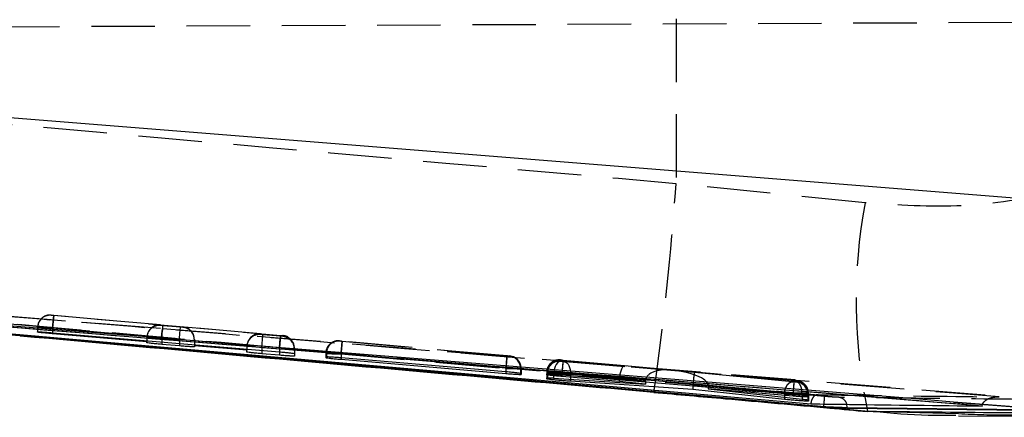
# Model space of a CAD drawing. Extents: x 48 to 403, y 78 to 251.
# Tile 7 of 21: x 172.71 to 192.4, y 117.58 to 125.54. Entities that reach past the tile are written whole.
import ezdxf

# ---------------------------------------------------------------- set-up
doc = ezdxf.new("R2010")
doc.units = 0
doc.linetypes.add('HIDDEN', pattern=[1.905, 1.27, -0.635])
doc.layers.get('0').update_dxf_attribs({"linetype": 'CONTINUOUS'})

msp = doc.modelspace()

# ---------------------------------------------------------------- linework, layer by layer
at = {"color": 7, "linetype": 'HIDDEN'}
for p, q in [((156.9967, 125.3332), (202.3185, 125.5309)), ((185.8368, 125.5561), (185.8368, 122.2566)), ((189.615, 121.8716), (185.8368, 122.2566)), ((162.5785, 120.396), (175.5613, 119.3575)), ((162.8623, 120.3747), (175.5613, 119.3575)), ((173.3386, 119.6245), (173.3886, 119.6205)), ((173.3386, 119.6215), (173.3386, 119.6245)), ((173.3886, 119.6167), (173.3386, 119.6215)), ((173.3886, 119.6205), (173.3665, 119.3715)), ((173.3666, 119.3677), (173.3886, 119.6167)), ((173.3886, 119.6205), (177.9239, 119.219)), ((175.5239, 119.4276), (173.3886, 119.6167)), ((173.0666, 119.3779), (173.0665, 119.3725)), ((173.0666, 119.3755), (173.0665, 119.3725)), ((173.0665, 119.3725), (173.0665, 119.2833)), ((173.0667, 119.3809), (173.0666, 119.3779)), ((173.0666, 119.3755), (173.0666, 119.2902)), ((177.9018, 118.97), (173.3665, 119.3715)), ((173.3665, 119.3715), (173.3665, 119.2708)), ((173.3666, 119.3677), (175.253, 119.2007)), ((173.3666, 119.3677), (173.3666, 119.2708)), ((175.5239, 119.418), (175.5239, 119.4276)), ((175.5739, 119.4131), (175.5239, 119.418)), ((175.5613, 119.3575), (192.7125, 117.9733)), ((175.9239, 119.3821), (175.5739, 119.4131)), ((175.9739, 119.3781), (175.9239, 119.3821)), ((177.5239, 119.2506), (175.9739, 119.3878)), ((175.9739, 119.3878), (175.9739, 119.3781)), ((175.2518, 119.1765), (175.2518, 119.1121)), ((175.5518, 119.1641), (175.9018, 119.1331)), ((175.5518, 119.1641), (175.5518, 119.0869)), ((177.5239, 119.2359), (177.5239, 119.2506)), ((177.5739, 119.231), (177.5239, 119.2359)), ((177.9239, 119.2), (177.5739, 119.231)), ((177.9239, 119.219), (177.9018, 118.97)), ((177.9239, 119.219), (177.9739, 119.2141)), ((177.9739, 119.196), (177.9239, 119.2)), ((177.9739, 119.2141), (177.9739, 119.196)), ((175.9018, 119.1331), (175.9018, 119.0574)), ((176.2018, 119.1367), (176.2018, 119.1167)), ((176.2018, 119.1167), (177.253, 119.0236)), ((176.2018, 119.1167), (176.2018, 119.0322)), ((177.2518, 118.9995), (177.2518, 118.9438)), ((177.5518, 118.982), (177.9018, 118.951)), ((177.5518, 118.982), (177.5518, 118.9185)), ((177.9018, 118.97), (177.9018, 118.8891)), ((177.9018, 118.951), (177.9018, 118.8891)), ((178.2018, 118.9651), (178.2018, 118.8566)), ((179.1027, 119.1041), (179.1028, 119.1087)), ((179.1028, 119.1087), (179.1053, 119.1086)), ((179.1575, 119.1043), (182.4543, 118.8124)), ((182.4553, 118.8068), (179.1581, 119.0987)), ((178.8308, 118.8651), (178.8307, 118.8605)), ((178.8307, 118.8605), (178.8307, 118.8551)), ((178.8308, 118.8597), (178.8307, 118.8551)), ((178.8307, 118.8551), (178.8307, 118.7734)), ((178.8308, 118.8651), (178.8308, 118.8597)), ((178.8308, 118.8597), (178.8308, 118.7872)), ((178.8449, 118.8596), (178.8449, 118.7883)), ((179.1351, 118.8553), (179.1351, 118.8553)), ((182.4327, 118.5634), (179.1351, 118.8553)), ((179.1351, 118.8553), (179.1351, 118.7689)), ((179.1357, 118.8497), (179.1358, 118.8498)), ((179.1357, 118.8497), (179.1357, 118.7689)), ((179.1358, 118.8498), (182.4333, 118.5578)), ((182.5092, 118.8025), (182.5074, 118.8026)), ((182.5093, 118.8071), (182.5092, 118.8025)), ((182.4327, 118.5634), (182.4327, 118.5634)), ((182.4327, 118.5634), (182.4327, 118.489)), ((182.4333, 118.5578), (182.4333, 118.489)), ((182.7371, 118.5535), (182.7361, 118.5766)), ((182.7371, 118.5535), (182.7372, 118.5581)), ((182.7372, 118.5581), (182.7372, 118.4546)), ((182.7372, 118.4546), (182.7372, 118.5581)), ((183.5203, 118.6996), (183.5204, 118.7054)), ((183.5204, 118.7054), (183.5231, 118.7053)), ((183.5208, 118.7233), (183.5209, 118.7282)), ((183.5209, 118.7282), (183.524, 118.7281)), ((183.5231, 118.7053), (183.545, 118.7036)), ((183.545, 118.7036), (185.6839, 118.5259)), ((183.5756, 118.7238), (188.2016, 118.3143)), ((184.8059, 118.609), (183.5762, 118.7179)), ((186.2014, 118.4763), (183.6054, 118.6917)), ((185.6839, 118.5259), (184.8059, 118.609)), ((182.7274, 118.5535), (182.7274, 118.4571)), ((182.7371, 118.5535), (182.7371, 118.439)), ((183.2484, 118.4564), (183.2482, 118.4506)), ((183.2483, 118.456), (183.2482, 118.4506)), ((183.2482, 118.4506), (183.2482, 118.3484)), ((183.2484, 118.4618), (183.2483, 118.456)), ((183.2484, 118.4618), (183.2484, 118.4564)), ((183.2484, 118.4564), (183.2484, 118.3688)), ((183.2488, 118.4797), (183.2487, 118.4743)), ((183.2488, 118.4792), (183.2487, 118.4743)), ((183.2487, 118.4743), (183.2487, 118.4304)), ((183.2489, 118.4846), (183.2488, 118.4792)), ((183.2489, 118.4846), (183.2488, 118.4797)), ((183.2488, 118.4792), (183.2488, 118.4468)), ((183.2488, 118.4792), (183.2488, 118.4287)), ((183.2639, 118.4563), (183.2639, 118.3703)), ((183.2667, 118.479), (183.2667, 118.4482)), ((185.2218, 118.3021), (183.3863, 118.4546)), ((183.3863, 118.4546), (183.3863, 118.3644)), ((183.5532, 118.4748), (183.5532, 118.4748)), ((188.1799, 118.0652), (183.5532, 118.4748)), ((183.5532, 118.4748), (183.5532, 118.4297)), ((183.5539, 118.4689), (183.5539, 118.4689)), ((183.5539, 118.4689), (184.703, 118.3672)), ((183.5539, 118.4689), (183.5539, 118.4297)), ((183.7211, 118.4426), (186.1748, 118.239)), ((183.7211, 118.4426), (183.7211, 118.3422)), ((188.2027, 118.3083), (185.7111, 118.5289)), ((185.7111, 118.5289), (188.2323, 118.2908)), ((188.1694, 118.2902), (186.2014, 118.4763)), ((184.7024, 118.3538), (185.2218, 118.3046)), ((184.7024, 118.3538), (184.7024, 118.3331)), ((185.2218, 118.3021), (185.2218, 118.2895)), ((186.1736, 118.214), (188.0023, 118.0411)), ((186.1736, 118.214), (186.1736, 118.2095)), ((188.355, 118.0417), (186.4771, 118.2191)), ((186.4773, 118.2101), (188.1807, 118.0593)), ((186.4773, 118.2101), (186.4773, 118.1839)), ((188.2564, 118.304), (188.2541, 118.3041)), ((188.2559, 118.2829), (188.2541, 118.2829)), ((188.2561, 118.2883), (188.2559, 118.2829)), ((188.2565, 118.3089), (188.2564, 118.304)), ((188.0023, 118.0411), (188.0024, 118.0412)), ((188.0023, 118.0411), (188.0023, 117.9831)), ((188.18, 118.0653), (188.1799, 118.0652)), ((188.1799, 118.0652), (188.1799, 118.0408)), ((188.1807, 118.0593), (188.1807, 118.0408)), ((188.355, 118.0418), (188.355, 118.0417)), ((188.355, 118.0417), (188.355, 117.945)), ((188.4712, 118.0551), (188.4712, 118.0065)), ((188.4726, 118.0339), (188.4726, 117.9288)), ((188.4844, 118.055), (188.4833, 118.0781)), ((188.4839, 118.0339), (188.484, 118.0393)), ((188.4839, 118.0339), (188.4839, 117.9258)), ((188.484, 118.0393), (188.484, 117.9257)), ((188.4844, 118.055), (188.4845, 118.0599)), ((188.4844, 118.055), (188.4844, 118.0056)), ((188.4845, 118.0056), (188.4845, 118.0599)), ((189.6678, 117.7059), (189.7781, 117.6982))]:
    msp.add_line(p, q, dxfattribs=at)
at = {"color": 7, "linetype": 'CONTINUOUS'}
for p, q in [((160.8312, 124.5189), (194.3208, 121.832)), ((188.7909, 117.7889), (162.8327, 120.1081)), ((191.9576, 117.8044), (163.3781, 120.124)), ((173.0665, 119.2833), (173.0666, 119.2902)), ((173.3665, 119.2708), (177.9018, 118.8891)), ((175.2518, 119.0917), (173.3666, 119.252)), ((175.2518, 119.1121), (175.2518, 119.0917)), ((175.2518, 119.0718), (175.2518, 119.0917)), ((175.9018, 119.0091), (175.5518, 119.0393)), ((176.2018, 119.0322), (176.2018, 119.0109)), ((176.2018, 119.0109), (176.2018, 118.9902)), ((177.2518, 118.9215), (176.2018, 119.0109)), ((177.2518, 118.9438), (177.2518, 118.9215)), ((177.2518, 118.8855), (177.2518, 118.9215)), ((177.9018, 118.8218), (177.5518, 118.8521)), ((178.2018, 118.8566), (178.2018, 118.8034)), ((178.8308, 118.7872), (178.8307, 118.7734)), ((178.8449, 118.7883), (178.8308, 118.7872)), ((182.4327, 118.489), (179.1351, 118.7689)), ((179.1357, 118.7395), (182.4333, 118.4564)), ((182.7274, 118.4377), (182.7371, 118.439)), ((182.7371, 118.439), (182.7372, 118.4546)), ((183.2482, 118.3484), (183.2484, 118.3688)), ((183.2484, 118.3688), (183.2639, 118.3703)), ((183.2487, 118.4304), (183.2488, 118.4468)), ((183.2488, 118.4468), (183.2667, 118.4482)), ((183.3863, 118.3644), (185.2218, 118.2429)), ((183.5532, 118.4297), (188.1799, 118.0408)), ((184.7024, 118.2983), (183.5539, 118.3958)), ((186.1736, 118.1377), (183.7211, 118.2996)), ((184.7024, 118.3331), (184.7024, 118.2983)), ((185.2218, 118.2429), (184.7024, 118.2983)), ((185.2218, 118.2895), (185.2218, 118.2429)), ((186.1736, 118.2095), (186.1736, 118.1377)), ((186.4773, 118.1839), (186.4773, 118.1476)), ((185.3894, 118.0854), (189.6833, 117.7008)), ((185.392, 118.0825), (185.3894, 118.0854)), ((188.0023, 117.9377), (186.1736, 118.1377)), ((186.4773, 118.1476), (188.355, 117.945)), ((188.1807, 118.0029), (186.4773, 118.1476)), ((188.4844, 117.9869), (188.4712, 117.9852)), ((188.4844, 118.0056), (188.4844, 117.9869)), ((188.4845, 118.0055), (188.4844, 117.9869)), ((188.4839, 117.9043), (188.4726, 117.9025)), ((188.4839, 117.9258), (188.4839, 117.9043)), ((188.484, 117.9257), (188.4839, 117.9043)), ((188.7909, 117.7952), (188.7909, 117.7888)), ((189.2609, 117.7763), (189.2609, 117.758)), ((194.2128, 117.657), (191.3864, 117.8843)), ((191.3864, 117.8843), (192.689, 117.779)), ((191.9584, 117.8108), (191.9576, 117.8044)), ((191.9584, 117.8108), (191.9663, 117.8374)), ((193.1841, 117.7139), (189.2609, 117.758)), ((191.4853, 117.6086), (195.9564, 117.5782))]:
    msp.add_line(p, q, dxfattribs=at)
at = {"color": 8, "linetype": 'CONTINUOUS'}
for p, q in [((172.7135, 119.2147), (185.3894, 118.0854)), ((173.3666, 119.2708), (173.3666, 119.252)), ((175.5518, 119.0869), (175.5518, 119.0393)), ((175.9018, 119.0574), (175.9018, 119.0091)), ((177.5518, 118.9185), (177.5518, 118.8521)), ((177.9018, 118.8891), (177.9018, 118.8218)), ((179.1357, 118.7689), (179.1357, 118.7395)), ((182.4333, 118.489), (182.4333, 118.4564)), ((182.7274, 118.4571), (182.7274, 118.4377)), ((183.5539, 118.4297), (183.5539, 118.3958)), ((183.7211, 118.3422), (183.7211, 118.2996)), ((188.0023, 117.9831), (188.0023, 117.9377)), ((188.1807, 118.0408), (188.1807, 118.0029)), ((188.4712, 118.0065), (188.4712, 117.9852)), ((188.4726, 117.9288), (188.4726, 117.9025)), ((189.2609, 117.7763), (189.2506, 117.8385)), ((189.2609, 117.7763), (193.1603, 117.7315)), ((189.667, 117.699), (189.6833, 117.7008)), ((189.6833, 117.7008), (191.4864, 117.6526))]:
    msp.add_line(p, q, dxfattribs=at)
at = {"color": 7, "linetype": 'CONTINUOUS', "flags": 128}
for points in [[(175.538, 119.1648), (175.1652, 119.1949), (173.5477, 119.3256), (167.0775, 119.8481), (162.8397, 120.19)], [(191.3864, 117.8843), (190.7032, 117.9395), (184.233, 118.4623), (175.538, 119.1648)]]:
    msp.add_lwpolyline(points, dxfattribs=at)
at = {"color": 7, "linetype": 'HIDDEN', "flags": 128}
for points in [[(173.3386, 119.6245), (173.2869, 119.6237), (173.2462, 119.6153)], [(175.5518, 119.1641), (175.5561, 119.2124), (175.5602, 119.2589), (175.564, 119.3018), (175.5674, 119.3395), (175.5701, 119.3704), (175.5722, 119.3936), (175.5734, 119.408), (175.5739, 119.4131)], [(175.9018, 119.1331), (175.9061, 119.1814), (175.9102, 119.2279), (175.914, 119.2708), (175.9174, 119.3085), (175.9201, 119.3395), (175.9222, 119.3626), (175.9234, 119.377), (175.9239, 119.3821)], [(177.5518, 118.982), (177.5561, 119.0303), (177.5602, 119.0768), (177.564, 119.1197), (177.5674, 119.1574), (177.5701, 119.1883), (177.5722, 119.2115), (177.5734, 119.2259), (177.5739, 119.231)], [(177.9018, 118.951), (177.9061, 118.9993), (177.9102, 119.0458), (177.914, 119.0887), (177.9174, 119.1264), (177.9201, 119.1573), (177.9222, 119.1805), (177.9234, 119.1949), (177.9239, 119.2)], [(182.4333, 118.5578), (182.4376, 118.6061), (182.4417, 118.6526), (182.4455, 118.6955), (182.4489, 118.7332), (182.4516, 118.7641), (182.4536, 118.7873), (182.4549, 118.8017), (182.4553, 118.8068)], [(183.545, 118.7036), (183.5172, 118.7012), (183.4896, 118.6887), (183.4634, 118.6666), (183.4396, 118.6357), (183.4193, 118.5974), (183.4032, 118.5532), (183.3921, 118.5049), (183.3863, 118.4546)], [(183.5204, 118.7054), (183.4687, 118.7046), (183.4323, 118.6975)], [(183.6054, 118.6917), (183.6308, 118.6846), (183.6544, 118.6689), (183.6755, 118.6451), (183.6934, 118.614), (183.7072, 118.5769), (183.7167, 118.5349), (183.7214, 118.4896), (183.7211, 118.4426)], [(188.1807, 118.0593), (188.185, 118.1076), (188.1891, 118.1541), (188.1929, 118.197), (188.1962, 118.2347), (188.199, 118.2656), (188.201, 118.2888), (188.2023, 118.3032), (188.2027, 118.3083)], [(188.484, 118.0393), (188.4797, 118.0853), (188.4673, 118.1293)]]:
    msp.add_lwpolyline(points, dxfattribs=at)
at = {"color": 7, "linetype": 'HIDDEN'}
for centre, radius, start, end in [((126.2575, 126.4943), 59.7298, 351.904027, 355.931588), ((200.2209, 119.9172), 10.7845, 169.55898, 191.86957), ((173.3165, 119.3725), 0.25, 84.94051, 178.76027), ((173.3166, 119.3755), 0.25, 106.34918, 180.00198), ((175.5018, 119.1689), 0.25, 84.93908, 179.99877), ((176.7399, 119.1168), 1.2028, 168.4583, 177.71415), ((175.9518, 119.1291), 0.25, 0.00033, 84.9415), ((177.5018, 118.9868), 0.25, 84.93994, 179.99947), ((177.9519, 118.9652), 0.2499, 61.27664, 84.94551), ((177.9518, 118.947), 0.25, 0.00276, 84.94115), ((177.9518, 118.9651), 0.25, 0.0047, 61.28084), ((177.5018, 118.9995), 0.25, 174.46022, 180.0001), ((179.0808, 118.8597), 0.25, 84.93906, 178.75201), ((179.0896, 118.8643), 0.2448, 86.32405, 181.10804), ((179.0807, 118.8551), 0.25, 84.94151, 153.13553), ((182.4816, 118.558), 0.2459, 358.95968, 83.95851), ((182.4871, 118.5535), 0.25, 23.71726, 84.94484), ((182.4872, 118.5581), 0.25, 0.00277, 84.94072), ((183.4982, 118.4506), 0.25, 84.93978, 178.75612), ((183.4987, 118.4743), 0.25, 84.93923, 178.76363), ((183.4988, 118.4792), 0.25, 84.94034, 178.76296), ((183.5081, 118.4615), 0.2443, 86.49086, 181.21766), ((183.5102, 118.4849), 0.2435, 86.74137, 181.37886), ((188.2269, 118.0612), 0.2444, 358.55671, 83.61501), ((188.2275, 118.0393), 0.2451, 358.74685, 83.77881), ((188.2339, 118.0339), 0.25, 0.00033, 84.94194), ((188.234, 118.0393), 0.25, 21.0996, 84.94327), ((188.2344, 118.055), 0.25, 23.62244, 84.94217), ((188.2345, 118.0599), 0.25, 0.00033, 84.94194), ((187.7695, 86.0034), 32.0645, 88.72231, 89.26652)]:
    msp.add_arc(centre, radius, start, end, dxfattribs=at)
for centre, major_axis, ratio, start_param, end_param in [((173.3665, 119.3681), (0.3, -0.0044), 0.0014003, 3.141432, 4.7126082), ((173.3666, 119.371), (0.3, -0.0044), 0.0014003, 1.5709976, 3.141432), ((175.5018, 119.1786), (0.1851, 0.1694), 0.99163, 0.7454348, 2.3078429), ((175.9518, 119.1388), (-0.1696, 0.1852), 0.9916333, 3.9669542, 5.4494531), ((175.5518, 119.1645), (0.3, -0.0044), 0.0014003, 3.1416133, 4.7124096), ((177.5018, 119.0016), (0.1851, 0.1694), 0.99163, 0.7454348, 2.3078429), ((177.9018, 118.9514), (0.3, -0.0044), 0.0014003, 4.7124096, 6.283206), ((179.1316, 118.8552), (0.3008, -0.0045), 0.0014196, 2.833968, 3.1461236), ((184.7839, 118.36), (0.0228, 0.249), 0.3245839, 0.0093571, 1.5717653), ((183.549, 118.4519), (0.3007, -0.0045), 0.0014156, 2.8184017, 3.146893), ((183.5492, 118.4747), (0.3004, -0.0045), 0.0014093, 2.794808, 3.1482194), ((183.5527, 118.4515), (0.3045, -0.0048), 0.0015027, 2.1488931, 2.8097944), ((185.1267, 118.3276), (0.4236, -0.0401), 0.5875811, 3.143571, 3.1971625), ((185.6618, 118.2769), (0.4394, -0.039), 0.5666518, 1.5709756, 3.1869754), ((185.689, 118.2799), (0.7878, -0.0721), 0.3160095, 0.0449122, 1.5717244), ((186.1793, 118.2272), (0.0221, 0.249), 0.0223038, 0.0101489, 1.525336), ((185.4379, 118.2955), (-0.0219, 0.25), 0.859866, 1.459329, 1.4693515), ((186.3971, 118.2066), (-0.0311, 0.2493), 0.8873979, 1.3311156, 1.43124), ((186.1228, 118.2415), (0.3519, -0.0615), 0.6971857, 0.1212634, 0.1568583), ((188.1813, 118.0597), (0.3031, -0.0047), 0.001472, 5.9874467, 6.2869272), ((188.1806, 118.0386), (0.3033, -0.0047), 0.0014764, 6.0091915, 6.2861147)]:
    msp.add_ellipse(centre, major_axis=major_axis, ratio=ratio, start_param=start_param, end_param=end_param, dxfattribs=at)
for points, knots in [([(185.8368, 122.2566), (179.6934, 122.7992), (171.4412, 123.5281), (163.1918, 124.2861), (161.0836, 124.4798)], [0, 0, 0, 0, 0.7444506, 1, 1, 1, 1]), ([(193.4266, 122.0601), (192.8112, 121.9548), (191.5609, 121.7409), (190.2703, 121.8276), (189.615, 121.8716)], [0, 0, 0, 0, 0.4922518, 1, 1, 1, 1]), ([(192.2967, 117.9862), (187.418, 118.3828), (177.7167, 119.1715), (168.0149, 119.9544), (163.1922, 120.3436)], [0, 0, 0, 0, 0.5028959, 1, 1, 1, 1]), ([(188.8079, 117.9973), (182.802, 118.5268), (174.149, 119.2898), (165.4977, 120.072), (162.8511, 120.3113)], [0, 0, 0, 0, 0.6940824, 1, 1, 1, 1]), ([(163.1691, 120.2884), (167.4267, 119.908), (175.929, 119.1485), (184.4326, 118.403), (188.6779, 118.0309)], [0, 0, 0, 0, 0.5007599, 1, 1, 1, 1]), ([(163.9355, 120.0097), (166.2148, 119.8037), (174.499, 119.0549), (182.7849, 118.3246), (188.7909, 117.7952)], [0, 0, 0, 0, 0.2751446, 1, 1, 1, 1]), ([(173.3132, 119.6253), (173.3079, 119.6251), (173.2893, 119.6246), (173.2661, 119.6224), (173.2501, 119.6155), (173.2464, 119.614)], [0, 0, 0, 0, 0.236106, 0.8263019, 1, 1, 1, 1]), ([(178.0718, 119.1842), (178.0711, 119.1847), (178.0594, 119.1926), (178.0365, 119.2006), (178.0126, 119.2081), (178.0014, 119.2101), (177.9998, 119.2104)], [0, 0, 0, 0, 0.0346102, 0.5488758, 0.932511, 1, 1, 1, 1]), ([(179.0138, 119.0985), (178.9936, 119.0921), (178.9477, 119.0773), (178.8883, 119.0259), (178.8431, 118.9523), (178.8252, 118.8682), (178.8359, 118.8143), (178.8407, 118.79)], [0, 0, 0, 0, 0.1605214, 0.3653499, 0.5826783, 0.8123907, 1, 1, 1, 1]), ([(179.099, 119.1091), (179.0979, 119.1092), (179.0952, 119.1093), (179.085, 119.1098), (179.061, 119.1093), (179.0352, 119.1076), (179.0184, 119.1005), (179.0138, 119.0985)], [0, 0, 0, 0, 0.0572998, 0.1458188, 0.3996605, 0.8319671, 1, 1, 1, 1]), ([(179.1581, 119.0987), (179.1537, 119.0991), (179.1432, 119.1001), (179.1276, 119.1015), (179.1138, 119.1028), (179.1046, 119.1038), (179.1033, 119.104), (179.1027, 119.1041)], [0, 0, 0, 0, 0.1525368, 0.3711487, 0.5849462, 0.7952717, 1, 1, 1, 1]), ([(179.1053, 119.1086), (179.1077, 119.1084), (179.1125, 119.1081), (179.1261, 119.107), (179.1417, 119.1057), (179.1526, 119.1047), (179.1575, 119.1043)], [0, 0, 0, 0, 0.2617631, 0.5234046, 0.7880932, 1, 1, 1, 1]), ([(179.1575, 119.1043), (179.1574, 119.1034), (179.1571, 119.101), (179.1544, 119.0717), (179.1492, 119.0139), (179.1426, 118.9393), (179.1376, 118.8833), (179.1351, 118.8553)], [0, 0, 0, 0, 0.1295423, 0.3592329, 0.5728225, 0.7864112, 1, 1, 1, 1]), ([(179.1358, 118.8498), (179.1382, 118.8777), (179.1432, 118.9337), (179.1498, 119.0084), (179.155, 119.0657), (179.1576, 119.0946), (179.158, 119.0977), (179.1581, 119.0987)], [0, 0, 0, 0, 0.2158683, 0.4317363, 0.6476043, 0.8745814, 1, 1, 1, 1]), ([(178.8307, 118.8551), (178.8307, 118.8551), (178.8307, 118.8551), (178.8425, 118.8547), (178.8923, 118.8538), (178.9684, 118.8526), (179.0539, 118.8508), (179.1118, 118.8505), (179.1357, 118.8497), (179.1357, 118.8497)], [0, 0, 0, 0, 0.00012616, 0.21449585, 0.42536603, 0.63615744, 0.84965197, 0.99987476, 1, 1, 1, 1]), ([(179.1351, 118.8553), (179.1351, 118.8553), (179.1084, 118.8557), (179.0482, 118.8567), (178.9612, 118.858), (178.8876, 118.859), (178.8535, 118.8596), (178.8449, 118.8596), (178.8449, 118.8596)], [0, 0, 0, 0, 0.0001556, 0.2085429, 0.4702953, 0.7334859, 0.9998455, 1, 1, 1, 1]), ([(182.4543, 118.8124), (182.454, 118.8089), (182.4534, 118.8019), (182.4485, 118.7444), (182.4413, 118.6619), (182.4356, 118.5963), (182.4327, 118.5634)], [0, 0, 0, 0, 0.2500013, 0.4999996, 0.7500004, 1, 1, 1, 1]), ([(182.4543, 118.8124), (182.4586, 118.8121), (182.4691, 118.8111), (182.4847, 118.8097), (182.4983, 118.8084), (182.5075, 118.8074), (182.5087, 118.8072), (182.5093, 118.8071)], [0, 0, 0, 0, 0.1522992, 0.3700039, 0.582415, 0.7911364, 1, 1, 1, 1]), ([(182.5074, 118.8026), (182.5058, 118.8027), (182.502, 118.8029), (182.4902, 118.8038), (182.4739, 118.8052), (182.4615, 118.8063), (182.4553, 118.8068)], [0, 0, 0, 0, 0.2147053, 0.4734611, 0.7371355, 1, 1, 1, 1]), ([(182.7344, 118.5578), (182.7336, 118.5817), (182.732, 118.6302), (182.7008, 118.6933), (182.6607, 118.7409), (182.6203, 118.7719), (182.5929, 118.7842), (182.5812, 118.7894)], [0, 0, 0, 0, 0.24029137, 0.48854615, 0.69545369, 0.8700204, 1, 1, 1, 1]), ([(182.7372, 118.5581), (182.7372, 118.5581), (182.7372, 118.5586), (182.7257, 118.5582), (182.6762, 118.5594), (182.6004, 118.5607), (182.5149, 118.5619), (182.4568, 118.5634), (182.4327, 118.5634), (182.4327, 118.5634)], [0, 0, 0, 0, 0.0001252, 0.214325, 0.4246248, 0.6349224, 0.8481668, 0.9999687, 1, 1, 1, 1]), ([(182.4333, 118.5578), (182.4334, 118.5578), (182.4674, 118.5573), (182.5369, 118.5562), (182.6284, 118.5548), (182.6968, 118.5539), (182.717, 118.5535), (182.7274, 118.5535), (182.7274, 118.5535)], [0, 0, 0, 0, 0.0001498, 0.2568757, 0.518636, 0.780492, 0.9998434, 1, 1, 1, 1]), ([(183.4326, 118.6953), (183.4159, 118.6905), (183.3735, 118.6783), (183.3154, 118.6327), (183.2667, 118.5629), (183.2417, 118.4738), (183.2537, 118.4128), (183.2598, 118.3816)], [0, 0, 0, 0, 0.1302784, 0.3291065, 0.5387521, 0.764072, 1, 1, 1, 1]), ([(183.4316, 118.7178), (183.4212, 118.7153), (183.3854, 118.7065), (183.3277, 118.6674), (183.2742, 118.5988), (183.2474, 118.5294), (183.2516, 118.4894), (183.2526, 118.4794)], [0, 0, 0, 0, 0.09930948, 0.34217047, 0.62763519, 0.90642244, 1, 1, 1, 1]), ([(183.517, 118.7057), (183.516, 118.7058), (183.5132, 118.706), (183.5041, 118.7064), (183.4822, 118.7062), (183.4567, 118.7046), (183.4391, 118.6978), (183.4326, 118.6953)], [0, 0, 0, 0, 0.0587545, 0.1473887, 0.3719556, 0.768242, 1, 1, 1, 1]), ([(183.6054, 118.6917), (183.6033, 118.6918), (183.5958, 118.6925), (183.581, 118.6937), (183.5621, 118.6954), (183.5448, 118.697), (183.5312, 118.6983), (183.5221, 118.6993), (183.5209, 118.6995), (183.5203, 118.6996)], [0, 0, 0, 0, 0.0636528, 0.22384512, 0.38412021, 0.54210582, 0.69656932, 0.84853403, 1, 1, 1, 1]), ([(183.5762, 118.7179), (183.5719, 118.7183), (183.5613, 118.7192), (183.5457, 118.7207), (183.5319, 118.722), (183.5227, 118.723), (183.5214, 118.7232), (183.5208, 118.7233)], [0, 0, 0, 0, 0.1516638, 0.3704603, 0.5843523, 0.7949025, 1, 1, 1, 1]), ([(183.524, 118.7281), (183.5266, 118.7279), (183.5318, 118.7275), (183.546, 118.7263), (183.5612, 118.7251), (183.5714, 118.7242), (183.5756, 118.7238)], [0, 0, 0, 0, 0.2700558, 0.539925, 0.8134087, 1, 1, 1, 1]), ([(183.5756, 118.7238), (183.5754, 118.7229), (183.5751, 118.7205), (183.5724, 118.6913), (183.5673, 118.6334), (183.5606, 118.5588), (183.5556, 118.5028), (183.5532, 118.4748)], [0, 0, 0, 0, 0.1278584, 0.3592227, 0.5728159, 0.7864081, 1, 1, 1, 1]), ([(183.5762, 118.7179), (183.5758, 118.7139), (183.5751, 118.706), (183.5699, 118.6483), (183.5626, 118.5663), (183.5568, 118.5014), (183.5539, 118.4689)], [0, 0, 0, 0, 0.2499999, 0.5000004, 0.750001, 1, 1, 1, 1]), ([(183.2482, 118.4506), (183.2482, 118.4506), (183.2482, 118.4506), (183.2598, 118.4502), (183.3094, 118.4493), (183.3854, 118.448), (183.4805, 118.4464), (183.5851, 118.4446), (183.667, 118.4437), (183.7093, 118.4426), (183.7211, 118.4426), (183.7211, 118.4426)], [0, 0, 0, 0, 0.0000934, 0.1561496, 0.309581, 0.4629354, 0.6183004, 0.7760877, 0.9357496, 0.9999055, 1, 1, 1, 1]), ([(183.2487, 118.4743), (183.2487, 118.4743), (183.2487, 118.4743), (183.2606, 118.4739), (183.3104, 118.473), (183.3867, 118.4717), (183.4722, 118.4702), (183.5301, 118.4693), (183.5538, 118.4689), (183.5539, 118.4689)], [0, 0, 0, 0, 0.0001261, 0.2147423, 0.4256624, 0.6364785, 0.8501703, 0.9998748, 1, 1, 1, 1]), ([(183.5532, 118.4748), (183.5531, 118.4748), (183.5304, 118.4751), (183.4741, 118.476), (183.3896, 118.4774), (183.3118, 118.4784), (183.2792, 118.479), (183.2667, 118.479), (183.2667, 118.479)], [0, 0, 0, 0, 0.0001605, 0.18375003, 0.45380242, 0.72513036, 0.99983563, 1, 1, 1, 1]), ([(188.0024, 118.0412), (188.004, 118.058), (188.0072, 118.0915), (188.0193, 118.1398), (188.0362, 118.1841), (188.0577, 118.2225), (188.0829, 118.2537), (188.1107, 118.276), (188.14, 118.2895), (188.1596, 118.2899), (188.1694, 118.2902)], [0, 0, 0, 0, 0.1249997, 0.2499989, 0.3750009, 0.5000005, 0.6250035, 0.7500052, 0.8750044, 1, 1, 1, 1]), ([(188.2541, 118.2829), (188.2519, 118.2831), (188.2476, 118.2834), (188.2345, 118.2844), (188.2181, 118.2858), (188.1997, 118.2874), (188.1826, 118.2889), (188.1733, 118.2898), (188.1694, 118.2902)], [0, 0, 0, 0, 0.16992407, 0.33978665, 0.51177381, 0.68816159, 0.86875315, 1, 1, 1, 1]), ([(188.18, 118.0653), (188.1828, 118.0981), (188.1886, 118.1637), (188.1958, 118.2462), (188.2007, 118.3037), (188.2013, 118.3107), (188.2016, 118.3143)], [0, 0, 0, 0, 0.2500006, 0.5000008, 0.7499993, 1, 1, 1, 1]), ([(188.2016, 118.3143), (188.2059, 118.3139), (188.2164, 118.3129), (188.2319, 118.3115), (188.2456, 118.3102), (188.2548, 118.3092), (188.2559, 118.309), (188.2565, 118.3089)], [0, 0, 0, 0, 0.1519475, 0.3694431, 0.5817454, 0.7900498, 1, 1, 1, 1]), ([(188.3284, 118.2914), (188.3275, 118.2918), (188.3169, 118.2971), (188.2983, 118.3019), (188.2772, 118.3064), (188.2659, 118.308), (188.2601, 118.3087), (188.2521, 118.3096), (188.2378, 118.311), (188.2177, 118.3128), (188.2056, 118.3139), (188.2016, 118.3143)], [0, 0, 0, 0, 0.02053984, 0.24052767, 0.38855878, 0.4537398, 0.49530864, 0.56786729, 0.75149259, 0.917847, 1, 1, 1, 1]), ([(188.2541, 118.3041), (188.2525, 118.3042), (188.2488, 118.3045), (188.2375, 118.3054), (188.2212, 118.3067), (188.2089, 118.3078), (188.2027, 118.3083)], [0, 0, 0, 0, 0.1891979, 0.4563711, 0.7288763, 1, 1, 1, 1]), ([(188.2323, 118.2908), (188.2324, 118.2908), (188.2377, 118.2903), (188.2468, 118.2894), (188.2546, 118.2886), (188.2556, 118.2884), (188.2561, 118.2883)], [0, 0, 0, 0, 0.0133446, 0.3745947, 0.735053, 1, 1, 1, 1]), ([(188.355, 118.0418), (188.3549, 118.0735), (188.3547, 118.137), (188.328, 118.2179), (188.2862, 118.276), (188.2502, 118.2858), (188.2323, 118.2908)], [0, 0, 0, 0, 0.24999912, 0.49999449, 0.74999643, 1, 1, 1, 1]), ([(188.4658, 118.1289), (188.4533, 118.1552), (188.433, 118.1978), (188.3857, 118.2399), (188.3463, 118.264), (188.3115, 118.2777), (188.2862, 118.2841), (188.2704, 118.2867), (188.263, 118.2877), (188.2569, 118.2884), (188.2493, 118.2892), (188.2386, 118.2902), (188.2326, 118.2907)], [0, 0, 0, 0, 0.2724629, 0.4407451, 0.5901159, 0.7075832, 0.7930682, 0.8375078, 0.8594536, 0.8819628, 0.9332128, 1, 1, 1, 1]), ([(188.4816, 118.0596), (188.4809, 118.083), (188.4795, 118.1312), (188.4487, 118.1941), (188.4087, 118.242), (188.3681, 118.2734), (188.3404, 118.2859), (188.3284, 118.2914)], [0, 0, 0, 0, 0.2353856, 0.4844392, 0.6918803, 0.8669048, 1, 1, 1, 1]), ([(188.0024, 118.0412), (188.024, 118.0408), (188.0749, 118.0399), (188.1684, 118.0384), (188.27, 118.0368), (188.3612, 118.0354), (188.435, 118.0344), (188.4603, 118.0339), (188.4726, 118.0339), (188.4726, 118.0339)], [0, 0, 0, 0, 0.1302895, 0.3061353, 0.4794893, 0.6515088, 0.8246543, 0.9998933, 1, 1, 1, 1]), ([(188.1807, 118.0593), (188.1808, 118.0593), (188.2148, 118.0588), (188.2843, 118.0577), (188.3759, 118.0563), (188.4407, 118.0555), (188.4622, 118.0551), (188.4712, 118.0551), (188.4712, 118.0551)], [0, 0, 0, 0, 0.00015475, 0.26530801, 0.53603556, 0.80659038, 0.9998404, 1, 1, 1, 1]), ([(188.484, 118.0393), (188.484, 118.0393), (188.484, 118.0393), (188.4754, 118.0396), (188.4344, 118.0404), (188.383, 118.0412), (188.355, 118.0418), (188.355, 118.0418)], [0, 0, 0, 0, 0.0002072, 0.279186, 0.6327508, 0.9998043, 1, 1, 1, 1]), ([(188.6779, 118.0309), (188.6774, 118.0309), (188.6743, 118.0313), (188.6564, 118.0327), (188.6252, 118.0254), (188.5874, 117.9953), (188.5586, 117.9524), (188.5388, 117.9021), (188.5337, 117.8651), (188.5313, 117.8479)], [0, 0, 0, 0, 0.0086997, 0.0491752, 0.2890766, 0.4965276, 0.6777471, 0.8499661, 1, 1, 1, 1]), ([(188.6779, 118.0309), (188.7348, 118.0301), (189.0189, 118.0265), (190.2252, 118.0111), (191.3746, 117.9973), (192.2967, 117.9862)], [0, 0, 0, 0, 0.0471122, 0.2355616, 1, 1, 1, 1]), ([(188.7913, 117.7953), (188.7935, 117.8212), (188.7981, 117.8729), (188.8037, 117.9388), (188.8076, 117.9858), (188.8081, 117.9934), (188.8083, 117.9972)], [0, 0, 0, 0, 0.25000048, 0.49999847, 0.75000037, 1, 1, 1, 1]), ([(189.0952, 117.9784), (189.0863, 117.9786), (189.0603, 117.9792), (188.9963, 117.9827), (188.9052, 117.989), (188.8402, 117.9945), (188.8079, 117.9973)], [0, 0, 0, 0, 0.1561978, 0.4571272, 0.7297196, 1, 1, 1, 1]), ([(193.0166, 117.9334), (192.9598, 117.934), (192.6756, 117.9371), (191.4821, 117.9504), (190.2319, 117.9648), (189.2089, 117.977), (189.0952, 117.9784)], [0, 0, 0, 0, 0.0434774, 0.2173876, 0.9130279, 1, 1, 1, 1]), ([(189.2506, 117.8385), (189.25, 117.8422), (189.2459, 117.8705), (189.2152, 117.9153), (189.1623, 117.9634), (189.1176, 117.9734), (189.0952, 117.9784)], [0, 0, 0, 0, 0.04794413, 0.36529405, 0.68264632, 1, 1, 1, 1]), ([(191.9663, 117.8374), (191.9673, 117.8411), (191.9726, 117.8609), (192.0012, 117.8973), (192.0657, 117.9486), (192.1694, 117.9832), (192.2528, 117.9888), (192.2959, 117.9862), (192.2967, 117.9862)], [0, 0, 0, 0, 0.0261496, 0.1399847, 0.3199963, 0.6458499, 0.9930746, 1, 1, 1, 1]), ([(191.4864, 117.6526), (191.8227, 117.6376), (193.1191, 117.5794), (194.378, 117.7942), (195.3104, 117.9533)], [0, 0, 0, 0, 0.2593927, 1, 1, 1, 1])]:
    msp.add_open_spline(points, degree=3, knots=knots, dxfattribs=at)
at = {"color": 7, "linetype": 'CONTINUOUS'}
for points, knots in [([(161.6333, 120.2138), (163.4049, 120.051), (167.0975, 119.7117), (170.7917, 119.3848), (172.7135, 119.2147)], [0, 0, 0, 0, 0.479754, 1, 1, 1, 1]), ([(163.3547, 120.0707), (163.3703, 120.0693), (163.9252, 120.0196), (166.6368, 119.7772), (175.0128, 119.0324), (182.8506, 118.3457), (188.5313, 117.8479)], [0, 0, 0, 0, 0.0018693, 0.0661233, 0.3231391, 1, 1, 1, 1]), ([(163.3781, 120.1256), (168.1359, 119.7416), (177.6623, 118.9727), (187.1889, 118.1989), (191.9578, 117.8108), (191.9584, 117.8108)], [0, 0, 0, 0, 0.4994087, 0.9999387, 1, 1, 1, 1]), ([(172.7154, 119.2123), (175.79, 118.9356), (180.0151, 118.5553), (184.241, 118.1841), (185.3917, 118.083)], [0, 0, 0, 0, 0.7276923, 1, 1, 1, 1]), ([(173.3666, 119.252), (173.3327, 119.2549), (173.2651, 119.2608), (173.1749, 119.2695), (173.107, 119.2768), (173.0715, 119.2814), (173.0679, 119.2828), (173.0665, 119.2833)], [0, 0, 0, 0, 0.21570001, 0.43140405, 0.64696958, 0.86191146, 1, 1, 1, 1]), ([(173.0666, 119.2902), (173.0699, 119.2906), (173.0765, 119.2913), (173.1279, 119.2887), (173.2036, 119.2837), (173.2879, 119.2773), (173.344, 119.2726), (173.3665, 119.2708)], [0, 0, 0, 0, 0.2137116, 0.4274196, 0.6412618, 0.8556991, 1, 1, 1, 1]), ([(175.5518, 119.0393), (175.518, 119.0423), (175.4503, 119.0483), (175.3601, 119.0572), (175.2923, 119.0648), (175.2568, 119.0697), (175.2532, 119.0712), (175.2518, 119.0718)], [0, 0, 0, 0, 0.2157951, 0.4315752, 0.6472484, 0.8623047, 1, 1, 1, 1]), ([(176.2018, 118.9902), (176.1985, 118.9897), (176.192, 118.9887), (176.1406, 118.9911), (176.065, 118.996), (175.9806, 119.0024), (175.9245, 119.0072), (175.9018, 119.0091)], [0, 0, 0, 0, 0.2136141, 0.4272256, 0.6409351, 0.8552215, 1, 1, 1, 1]), ([(177.5518, 118.8521), (177.518, 118.8551), (177.4503, 118.8612), (177.3601, 118.8703), (177.2922, 118.878), (177.2568, 118.8832), (177.2532, 118.8848), (177.2518, 118.8855)], [0, 0, 0, 0, 0.2158063, 0.4315984, 0.6473166, 0.8624215, 1, 1, 1, 1]), ([(177.9018, 118.8891), (177.9356, 118.8862), (178.0033, 118.8803), (178.0935, 118.8715), (178.1614, 118.8639), (178.1969, 118.8589), (178.2004, 118.8572), (178.2018, 118.8566)], [0, 0, 0, 0, 0.2157069, 0.4314198, 0.6470514, 0.8621247, 1, 1, 1, 1]), ([(178.2018, 118.8034), (178.1986, 118.8028), (178.192, 118.8017), (178.1406, 118.8038), (178.065, 118.8087), (177.9806, 118.8151), (177.9245, 118.8198), (177.9018, 118.8218)], [0, 0, 0, 0, 0.2135989, 0.4271933, 0.6408635, 0.8551045, 1, 1, 1, 1]), ([(178.8307, 118.7734), (178.8341, 118.7722), (178.8409, 118.7699), (178.8933, 118.7631), (178.9705, 118.7547), (179.0563, 118.7464), (179.1131, 118.7415), (179.1357, 118.7395)], [0, 0, 0, 0, 0.2135322, 0.4270218, 0.6416118, 0.8577425, 1, 1, 1, 1]), ([(179.1351, 118.7689), (179.1006, 118.7718), (179.0317, 118.7774), (178.9407, 118.7839), (178.8761, 118.7876), (178.8541, 118.7881), (178.8449, 118.7883)], [0, 0, 0, 0, 0.2687927, 0.5376461, 0.8051109, 1, 1, 1, 1]), ([(182.7372, 118.4546), (182.7339, 118.4558), (182.7272, 118.4583), (182.675, 118.4653), (182.5981, 118.4738), (182.5124, 118.4821), (182.4554, 118.4871), (182.4327, 118.489)], [0, 0, 0, 0, 0.21330988, 0.42657875, 0.64101155, 0.85700957, 1, 1, 1, 1]), ([(182.4333, 118.4564), (182.4677, 118.4536), (182.5364, 118.4479), (182.6272, 118.4416), (182.6955, 118.4379), (182.7172, 118.4378), (182.7274, 118.4377)], [0, 0, 0, 0, 0.2578575, 0.5157536, 0.77222, 1, 1, 1, 1]), ([(183.5539, 118.3958), (183.5193, 118.3989), (183.4502, 118.4049), (183.3583, 118.4143), (183.2893, 118.4223), (183.2537, 118.4278), (183.2501, 118.4297), (183.2487, 118.4304)], [0, 0, 0, 0, 0.2169567, 0.4339112, 0.6507796, 0.8665731, 1, 1, 1, 1]), ([(183.2639, 118.3703), (183.2777, 118.37), (183.3051, 118.3695), (183.3593, 118.3661), (183.3863, 118.3644)], [0, 0, 0, 0, 0.501369, 1, 1, 1, 1]), ([(183.2667, 118.4482), (183.2814, 118.4478), (183.3107, 118.447), (183.3904, 118.4422), (183.4749, 118.4361), (183.531, 118.4315), (183.5532, 118.4297)], [0, 0, 0, 0, 0.2734506, 0.5468448, 0.8212617, 1, 1, 1, 1]), ([(183.7211, 118.2996), (183.6906, 118.3018), (183.6296, 118.3061), (183.5245, 118.3151), (183.4237, 118.3247), (183.3369, 118.334), (183.2752, 118.3419), (183.2505, 118.3464), (183.2487, 118.3479), (183.2482, 118.3484)], [0, 0, 0, 0, 0.1566795, 0.3133241, 0.4707682, 0.6287582, 0.7864713, 0.9432212, 1, 1, 1, 1]), ([(185.3916, 118.0774), (185.8687, 118.0353), (187.0433, 117.9317), (188.4702, 117.8038), (189.4145, 117.7171), (189.6649, 117.6942)], [0, 0, 0, 0, 0.334511, 0.823577, 1, 1, 1, 1]), ([(188.1799, 118.0408), (188.2144, 118.0378), (188.2835, 118.0318), (188.3752, 118.0224), (188.4442, 118.0141), (188.4797, 118.0084), (188.4832, 118.0063), (188.4845, 118.0055)], [0, 0, 0, 0, 0.2167681, 0.4335289, 0.650276, 0.8659705, 1, 1, 1, 1]), ([(188.4712, 117.9852), (188.4582, 117.9853), (188.4321, 117.9854), (188.3562, 117.9896), (188.2692, 117.9956), (188.2081, 118.0007), (188.1807, 118.0029)], [0, 0, 0, 0, 0.2622668, 0.5245015, 0.7875916, 1, 1, 1, 1]), ([(188.4726, 117.9025), (188.4601, 117.9025), (188.4352, 117.9025), (188.3606, 117.9065), (188.2681, 117.913), (188.165, 117.9216), (188.0724, 117.9302), (188.0227, 117.9356), (188.0023, 117.9377)], [0, 0, 0, 0, 0.1742044, 0.3483919, 0.5231261, 0.6992116, 0.8766885, 1, 1, 1, 1]), ([(188.355, 117.945), (188.3747, 117.9428), (188.4209, 117.9376), (188.4721, 117.9303), (188.48, 117.9273), (188.484, 117.9257)], [0, 0, 0, 0, 0.2655191, 0.6220693, 1, 1, 1, 1]), ([(188.5313, 117.8479), (188.5627, 117.8475), (188.8216, 117.8441), (189.9638, 117.8291), (191.0744, 117.8153), (191.9576, 117.8044)], [0, 0, 0, 0, 0.0275737, 0.2266558, 1, 1, 1, 1]), ([(189.2609, 117.758), (189.2337, 117.7588), (189.1794, 117.7603), (189.0457, 117.7685), (188.9103, 117.7786), (188.8216, 117.7862), (188.7913, 117.7888)], [0, 0, 0, 0, 0.2723224, 0.5446322, 0.8445932, 1, 1, 1, 1]), ([(188.7917, 117.7952), (188.7922, 117.7952), (188.7927, 117.7951), (188.7932, 117.7951), (188.7932, 117.7951)], [0, 0, 0, 0, 0.96133108, 1, 1, 1, 1]), ([(188.7932, 117.7951), (188.7932, 117.7951), (188.8454, 117.7926), (188.9513, 117.7868), (189.0995, 117.7805), (189.204, 117.7773), (189.2464, 117.7763), (189.2609, 117.7763), (189.2609, 117.7763)], [0, 0, 0, 0, 0.0001022, 0.2685869, 0.5417598, 0.843412, 0.9998928, 1, 1, 1, 1]), ([(189.6833, 117.7008), (190.5593, 117.692), (192.0704, 117.6768), (193.5788, 117.6629), (194.2128, 117.657)], [0, 0, 0, 0, 0.57971884, 1, 1, 1, 1]), ([(189.7781, 117.6982), (190.1454, 117.6643), (190.6977, 117.6134), (191.2498, 117.6189), (191.4347, 117.6208)], [0, 0, 0, 0, 0.6650765, 1, 1, 1, 1])]:
    msp.add_open_spline(points, degree=3, knots=knots, dxfattribs=at)

doc.saveas('drawing.dxf')
